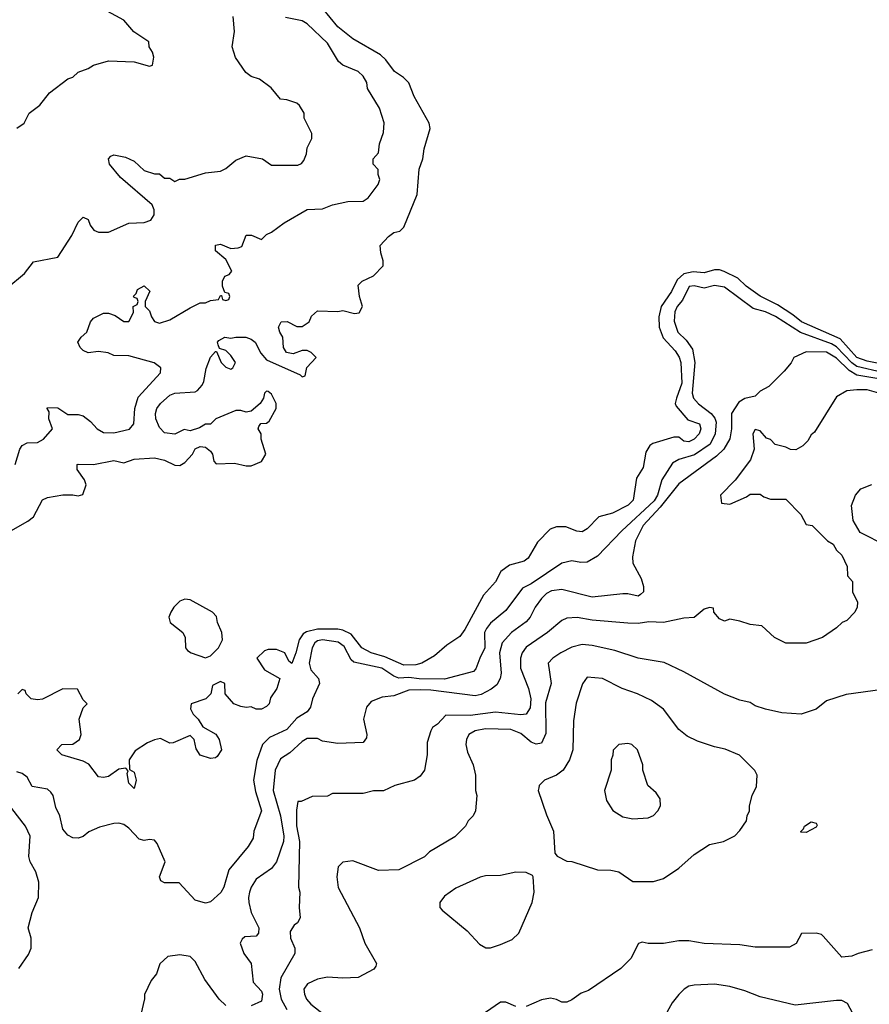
# Model space of a CAD drawing. Header units: inches. Extents: x 2348341 to 2479810, y 460419 to 613669.
# Tile 217 of 256: x 2391461 to 2394798, y 511830 to 515697. Entities that reach past the tile are written whole.
import ezdxf

# ---------------------------------------------------------------- set-up
doc = ezdxf.new("R2010")
doc.units = ezdxf.units.IN
doc.header["$MEASUREMENT"] = 0
doc.layers.add('C3591', color=7, linetype='Continuous')

msp = doc.modelspace()

# ---------------------------------------------------------------- linework, layer by layer
at = {"layer": 'C3591', "color": 2}
for points, elevation in [([(2391426, 513690), (2391492.7, 513727.3), (2391515.1, 513744.9), (2391550, 513810.8), (2391570, 513821), (2391630, 513831.3), (2391670, 513831.3), (2391690, 513826.8), (2391708.4, 513831.6), (2391722, 513870), (2391715.3, 513890), (2391686, 513930), (2391686, 513950), (2391690, 513952), (2391750, 513950.6), (2391830, 513966), (2391870, 513956), (2391910, 513970.6), (2391990, 513976), (2392030, 513966.8), (2392070, 513946.8), (2392090, 513946), (2392110, 513958), (2392139, 513990), (2392150, 514011.3), (2392170, 514021), (2392190, 514018), (2392210, 514002), (2392218, 513990), (2392223.6, 513963.6), (2392232.7, 513952.7), (2392304.7, 513955.3), (2392350, 513944.7), (2392370, 513944.7), (2392410, 513962), (2392428, 513990), (2392409.1, 514049.1), (2392408.7, 514070), (2392398, 514090), (2392400.4, 514099.6), (2392408.4, 514111.6), (2392430, 514112), (2392440.4, 514119.6), (2392468, 514170), (2392468, 514190), (2392450, 514226), (2392436.4, 514236.4), (2392430, 514238), (2392422, 514230), (2392418, 514210), (2392406, 514190), (2392370, 514159), (2392350, 514155.3), (2392330, 514162), (2392310, 514162), (2392231.1, 514128.9), (2392210, 514108), (2392190, 514108), (2392166.4, 514093.6), (2392130, 514082), (2392107.3, 514087.3), (2392070, 514069), (2392030, 514074), (2392010, 514095.3), (2391996, 514130), (2391994, 514150), (2391999, 514170), (2392013.2, 514190), (2392050, 514223), (2392070, 514230.4), (2392150, 514234.8), (2392159.5, 514240.5), (2392178, 514262), (2392183.7, 514276.3), (2392192.9, 514327.1), (2392210, 514372), (2392230, 514394), (2392234, 514394), (2392252, 514350), (2392270, 514332), (2392290, 514324.7), (2392298, 514330), (2392308, 514350), (2392290, 514378), (2392270, 514398), (2392246, 514406), (2392240.4, 514420.4), (2392238, 514430), (2392243.1, 514436.9), (2392266, 514450), (2392290, 514446), (2392309.5, 514450.5), (2392349.5, 514450.5), (2392370, 514442.8), (2392386, 514430), (2392407.5, 514387.5), (2392430, 514361), (2392562, 514302), (2392570, 514294), (2392582, 514298), (2392588.4, 514331.6), (2392626, 514370), (2392606, 514390), (2392590, 514398), (2392570, 514398), (2392534.8, 514385.2), (2392509.4, 514389.4), (2392497.2, 514410), (2392494, 514450), (2392482, 514470), (2392478, 514490), (2392488, 514510), (2392511.1, 514511.1), (2392550, 514492), (2392570, 514492), (2392598, 514510), (2392607.3, 514532.7), (2392630, 514554), (2392710, 514551), (2392730, 514554.8), (2392776.4, 514543.6), (2392794.6, 514545.4), (2392808, 514570), (2392795.3, 514610), (2392790, 514654), (2392806, 514670), (2392850, 514691.3), (2392888.7, 514730), (2392889.2, 514750), (2392879, 514781), (2392877.2, 514810), (2392910, 514846), (2392930, 514861), (2392953.6, 514866.4), (2392970, 514882), (2393022, 515010), (2393029.6, 515110.4), (2393044, 515150), (2393049, 515190), (2393073.2, 515270), (2393069, 515290), (2393010, 515395.3), (2392989.3, 515449.3), (2392969, 515470), (2392933.6, 515493.6), (2392899.3, 515539.3), (2392878.6, 515558.6), (2392770, 515622), (2392710, 515669.6), (2392620.2, 515780.2)], 70), ([(2391410, 514642.8), (2391480.2, 514699.8), (2391514.6, 514745.4), (2391610, 514764.7), (2391666, 514850), (2391690, 514902), (2391710, 514922), (2391730, 514912), (2391738, 514890), (2391752, 514870), (2391770, 514862.8), (2391810, 514862.8), (2391890, 514898), (2391950, 514901), (2391975.3, 514910), (2391989.1, 514930.9), (2391989.2, 514950), (2391981.2, 514970), (2391856.6, 515076.6), (2391813.2, 515130), (2391809.2, 515150), (2391819, 515161), (2391830, 515166), (2391876.8, 515156.8), (2391910, 515141), (2391950, 515104.7), (2391990, 515092), (2392010, 515092), (2392030, 515074), (2392050, 515074), (2392070, 515062), (2392088.9, 515071.1), (2392110, 515071.3), (2392190, 515096), (2392250, 515102), (2392270, 515112), (2392310, 515144.7), (2392350, 515162), (2392414, 515150), (2392450, 515126), (2392554, 515126), (2392568.4, 515131.6), (2392576.4, 515143.6), (2392588, 515170), (2392590, 515194), (2392608, 515230), (2392608, 515250), (2392578, 515310), (2392578, 515330), (2392560.4, 515360.4), (2392548.9, 515368.9), (2392510, 515382), (2392484.7, 515384.7), (2392448, 515430), (2392403.1, 515463.1), (2392370, 515474), (2392349.3, 515489.3), (2392309.1, 515549.1), (2392295.3, 515590), (2392304, 515650), (2392299, 515710)], 78), ([(2391442.7, 513950), (2391461.2, 514010), (2391470, 514024.7), (2391490, 514034.8), (2391530, 514036), (2391554, 514050), (2391589, 514090), (2391575.3, 514130), (2391576.4, 514156.4), (2391568, 514170), (2391570, 514174), (2391610, 514172), (2391650, 514146), (2391690, 514146.8), (2391710, 514141), (2391738.5, 514118.5), (2391764.7, 514090), (2391790, 514076), (2391830, 514074.8), (2391891.7, 514088.3), (2391909.2, 514110), (2391913.3, 514170), (2391925.8, 514214.2), (2392014, 514310), (2392015.3, 514330), (2391989.1, 514349.1), (2391890, 514377.2), (2391830, 514378), (2391808.7, 514388.7), (2391770, 514394), (2391730, 514388), (2391710, 514398), (2391698, 514410), (2391688.7, 514430), (2391702, 514450), (2391724, 514470), (2391739, 514510), (2391750, 514524.7), (2391790, 514544.7), (2391810, 514544.7), (2391835.3, 514535.3), (2391870, 514511.3), (2391890, 514512), (2391907.3, 514547.3), (2391906, 514570), (2391922, 514578), (2391926, 514590), (2391922, 514602), (2391910, 514606), (2391908.4, 514611.6), (2391918, 514622), (2391923.1, 514636.9), (2391950, 514651.3), (2391971.3, 514631.3), (2391954, 514590), (2391954, 514570), (2391970, 514554), (2391978, 514530), (2391990, 514512), (2392010, 514504.7), (2392050, 514518), (2392130, 514566), (2392170, 514584.7), (2392190, 514584.7), (2392210, 514594), (2392242, 514598), (2392250, 514614), (2392254, 514614), (2392258, 514598), (2392270, 514594), (2392282, 514598), (2392286, 514610), (2392282, 514622), (2392266, 514626), (2392258, 514650), (2392258, 514670), (2392266, 514690), (2392283.1, 514696.9), (2392294, 514710), (2392270, 514755.3), (2392230, 514788.7), (2392230, 514811), (2392250, 514814.8), (2392290, 514798.8), (2392319.3, 514800.7), (2392333.6, 514806.4), (2392350, 514851.3), (2392371.3, 514851.3), (2392410, 514834), (2392430, 514854), (2392450, 514862), (2392500.2, 514899.8), (2392590, 514951), (2392650, 514954.8), (2392689.5, 514970.5), (2392750, 514982.8), (2392810, 514984.7), (2392830, 514998), (2392868.7, 515050), (2392875.3, 515070), (2392868.9, 515088.9), (2392868.4, 515108.4), (2392849.3, 515129.3), (2392848.7, 515150), (2392870, 515174), (2392874, 515210), (2392890, 515254), (2392892.5, 515292.5), (2392874, 515350), (2392827.2, 515427.2), (2392824, 515450), (2392810, 515475.3), (2392790, 515493.2), (2392730, 515519), (2392712.5, 515532.5), (2392670, 515605.2), (2392590, 515681.2), (2392570, 515692.7), (2392505.2, 515705.2)], 74), ([(2391450, 515271.3), (2391478, 515290), (2391498, 515330), (2391539.3, 515360.7), (2391578, 515410), (2391650, 515464.7), (2391669, 515471), (2391690, 515491.3), (2391730, 515504.7), (2391750, 515518), (2391810, 515536), (2391910, 515531.3), (2391970, 515514), (2391982, 515518), (2391988, 515550), (2391982, 515570), (2391968.7, 515590), (2391968, 515610), (2391908.9, 515648.9), (2391870, 515695.3), (2391790, 515738)], 82), ([(2394995.7, 514315.7), (2394790, 514355.8), (2394750, 514369.8), (2394683.7, 514443.7), (2394532, 514510), (2394498.3, 514538.3), (2394437.7, 514577.7), (2394370, 514611.3), (2394315.1, 514650), (2394281.8, 514681.8), (2394227.6, 514707.6), (2394210, 514714), (2394190, 514714.3), (2394150, 514702.4), (2394106.7, 514706.7), (2394070, 514698.3), (2394044.1, 514675.9), (2394021.3, 514630), (2393981.1, 514570), (2393971.7, 514530), (2393973.1, 514490), (2393987.9, 514447.9), (2394036, 514396), (2394051.1, 514371.1), (2394057.4, 514350), (2394061.3, 514270), (2394040.7, 514210), (2394036, 514190), (2394039.8, 514179.8), (2394086, 514126), (2394130.7, 514110), (2394136.3, 514090), (2394130.5, 514070), (2394110.7, 514050), (2394090, 514039.3), (2394070, 514041.2), (2394050, 514058), (2394030, 514058), (2393947.9, 514032.1), (2393935.9, 514024.1), (2393921.1, 513998.9), (2393910, 513938), (2393883.6, 513896.4), (2393870.8, 513810), (2393850.8, 513790), (2393790, 513759.5), (2393735.3, 513744.7), (2393690, 513698), (2393670, 513686), (2393650, 513688), (2393605.6, 513705.6), (2393570, 513705.2), (2393544, 513696), (2393494.4, 513645.6), (2393458, 513582), (2393442, 513570), (2393385.1, 513554.9), (2393350.5, 513530), (2393330, 513488.7), (2393283.1, 513436.9), (2393210, 513302), (2393190, 513274), (2393139.1, 513240.9), (2393090, 513199), (2393041, 513170), (2393017, 513163), (2392970, 513162.4), (2392894.8, 513194.7), (2392841.2, 513210), (2392805.1, 513230), (2392763.1, 513283.1), (2392730, 513299.7), (2392710, 513303.5), (2392630, 513303.1), (2392587.1, 513292.9), (2392574.9, 513285.1), (2392558, 513262), (2392546, 513210), (2392530, 513168), (2392518, 513178), (2392502, 513210), (2392470, 513223.7), (2392436.8, 513223.2), (2392422, 513218), (2392392, 513190), (2392423, 513143), (2392482, 513110), (2392471, 513070), (2392446, 513034), (2392441, 513010), (2392430, 512999), (2392410, 512989.3), (2392390, 512989), (2392370, 512998), (2392350, 512995.3), (2392330, 512999), (2392302, 513010), (2392268, 513050), (2392266, 513090), (2392250, 513098), (2392218, 513082), (2392212, 513050), (2392192, 513030), (2392134, 513010), (2392132, 512990), (2392142, 512970), (2392162, 512950), (2392179.6, 512919.6), (2392231.3, 512891.3), (2392244.7, 512870), (2392254, 512830), (2392236.9, 512803.1), (2392230, 512798), (2392210, 512795.3), (2392170, 512808.7), (2392153.6, 512833.6), (2392146, 512870), (2392130, 512886), (2392063.6, 512856.4), (2392050, 512855.3), (2392013.6, 512873.6), (2391990, 512869.2), (2391962.5, 512857.5), (2391914.4, 512825.6), (2391891, 512790), (2391892, 512752), (2391910, 512742), (2391918.8, 512710), (2391910, 512678), (2391890, 512698), (2391883.1, 512736.9), (2391887.3, 512747.3), (2391878, 512758), (2391850, 512754), (2391810, 512725.2), (2391790, 512721.2), (2391770, 512724), (2391732.7, 512772.7), (2391710, 512785.2), (2391626, 512810), (2391606, 512830), (2391626, 512850), (2391670, 512851.3), (2391695.3, 512870), (2391702, 512890), (2391694, 512950), (2391710, 512994), (2391726, 513010), (2391710, 513026), (2391688, 513068), (2391630, 513069), (2391550, 513028), (2391530, 513026), (2391506, 513030), (2391486, 513050), (2391482, 513062), (2391470, 513066), (2391454, 513050)], 70), ([(2394850, 514311.3), (2394750, 514334.8), (2394729.9, 514349.9), (2394670, 514412.5), (2394650, 514424), (2394528.2, 514468.2), (2394430, 514531.1), (2394390, 514549.6), (2394342.7, 514562.7), (2394230, 514647), (2394190, 514653), (2394150, 514642), (2394110, 514651.1), (2394090.5, 514649.5), (2394064.8, 514595.2), (2394043.1, 514570), (2394034, 514550), (2394032.4, 514512.4), (2394046, 514470), (2394078.3, 514438.3), (2394103.4, 514403.4), (2394113.4, 514350), (2394102.4, 514230), (2394107.6, 514210), (2394127.7, 514187.7), (2394177, 514150), (2394191.9, 514131.9), (2394196.9, 514116.9), (2394192.7, 514070), (2394173.4, 514030), (2394111.8, 513988.2), (2394050.2, 513969.7), (2394025.1, 513954.9), (2393983.1, 513890), (2393966.2, 513830), (2393952.9, 513807.1), (2393826, 513690), (2393730.3, 513589.7), (2393690, 513567), (2393665.4, 513565.4), (2393630, 513572.3), (2393590, 513562.7), (2393470, 513482), (2393435.5, 513464.5), (2393370, 513376), (2393310, 513326.6), (2393294.4, 513305.6), (2393286.7, 513290), (2393288.4, 513230), (2393268, 513190), (2393253, 513147), (2393243.5, 513136.5), (2393130, 513107.4), (2393030, 513108.8), (2392990, 513113.8), (2392950, 513110.9), (2392930, 513118.3), (2392882.7, 513150), (2392773.1, 513173.1), (2392762.3, 513182.3), (2392734.8, 513234.8), (2392712.4, 513252.4), (2392650, 513261.4), (2392630, 513257.2), (2392620.3, 513250), (2392609.1, 513230), (2392598.3, 513170), (2392604.2, 513144.2), (2392634.8, 513110), (2392638.8, 513090), (2392610.8, 513030), (2392602.5, 512997.5), (2392590, 512979), (2392550, 512953.2), (2392510, 512909), (2392442, 512878), (2392414.9, 512850), (2392392.3, 512787.7), (2392379.1, 512710), (2392386.4, 512666.4), (2392410.4, 512590), (2392380.7, 512510), (2392377.3, 512482.7), (2392358, 512450), (2392282.5, 512357.5), (2392262, 512290), (2392250.3, 512269.6), (2392210, 512232.3), (2392190, 512226.6), (2392150, 512239.6), (2392086.8, 512306.8), (2392030, 512307), (2392015.5, 512315.5), (2392009.5, 512330.5), (2392032.3, 512390), (2392001.2, 512461.2), (2391990, 512474), (2391970, 512477.2), (2391950, 512473.2), (2391930, 512479), (2391890, 512521.2), (2391870, 512536), (2391850, 512540.9), (2391830, 512539.5), (2391773.7, 512526.3), (2391732.8, 512507.2), (2391710, 512489), (2391690, 512482), (2391670, 512484), (2391650, 512494), (2391630, 512518), (2391619, 512570), (2391603.2, 512603.2), (2391592.3, 512650), (2391583.3, 512663.3), (2391570, 512675.1), (2391510, 512685.2), (2391490, 512722), (2391470, 512736), (2391450, 512742.7)], 74), ([(2394937, 514270), (2394750, 514300.3), (2394718.7, 514318.7), (2394670, 514367.8), (2394630, 514391), (2394550, 514392.7), (2394502, 514370), (2394490.9, 514349.1), (2394463.6, 514316.4), (2394403.6, 514256.4), (2394370, 514238), (2394350, 514218), (2394310, 514209.2), (2394285.5, 514194.5), (2394257.1, 514150), (2394257.6, 514090), (2394250.5, 514050.5), (2394226.4, 514010), (2394197.6, 513982.4), (2394050, 513874.5), (2393977, 513783), (2393910.3, 513710), (2393880.5, 513650), (2393867.5, 513587.5), (2393870, 513562), (2393902, 513502), (2393910.7, 513470.7), (2393910.8, 513450), (2393899.9, 513440.1), (2393890, 513433.2), (2393850, 513442.7), (2393830, 513442.7), (2393710, 513429.5), (2393590, 513459.5), (2393550, 513454), (2393530, 513442.9), (2393510, 513423.7), (2393486, 513390), (2393466, 513350), (2393450, 513332), (2393392.7, 513290), (2393355.8, 513250), (2393346, 513210), (2393351.8, 513130), (2393348.7, 513110), (2393335.2, 513084.7), (2393312.6, 513067.4), (2393273.2, 513046.8), (2393250, 513041.5), (2393076.2, 513063.8), (2393034.7, 513065.3), (2392990, 513063.6), (2392930, 513042), (2392884, 513036), (2392841.4, 513018.6), (2392823.5, 512996.5), (2392811.3, 512950), (2392824.7, 512890), (2392823.6, 512876.4), (2392810, 512858), (2392710, 512854), (2392650, 512864), (2392630, 512874), (2392590, 512874), (2392570, 512862), (2392522.3, 512817.7), (2392485.3, 512794.7), (2392463.8, 512750), (2392456.5, 512670), (2392484.9, 512570), (2392498.9, 512490), (2392496.5, 512470), (2392470, 512389.5), (2392450, 512362.9), (2392390, 512321.2), (2392370.6, 512290), (2392364, 512270), (2392359.1, 512250), (2392360.5, 512230), (2392370.4, 512190), (2392400.5, 512130), (2392399.1, 512110), (2392390, 512097.2), (2392344.9, 512095.1), (2392334.4, 512085.6), (2392327.3, 512070), (2392341, 512030), (2392370.5, 511990.5), (2392377.3, 511917.3), (2392410, 511881), (2392414.4, 511870), (2392410, 511842), (2392370, 511824)], 78), ([(2394835.3, 514230), (2394790, 514242.7), (2394750, 514242.7), (2394710, 514239), (2394670, 514215.3), (2394583.6, 514076.4), (2394570, 514066), (2394556.9, 514043.1), (2394536.9, 514023.1), (2394510, 514008), (2394488.4, 514008.4), (2394470, 514018), (2394429, 514029), (2394410, 514048), (2394394, 514054), (2394370, 514082), (2394350, 514088), (2394341, 514070), (2394346, 514010), (2394331, 513969), (2394271.1, 513888.9), (2394214, 513830), (2394218, 513798), (2394250, 513794), (2394316.4, 513823.6), (2394330, 513834), (2394370, 513834), (2394383.6, 513823.6), (2394410, 513814), (2394470, 513814), (2394530, 513754), (2394550, 513714), (2394574, 513710), (2394634, 513650), (2394656.9, 513636.9), (2394670, 513614), (2394690, 513594), (2394712, 513550), (2394712.7, 513512.7), (2394732, 513490), (2394732, 513450), (2394752, 513410), (2394751.3, 513390), (2394742, 513370), (2394710, 513338), (2394691.1, 513328.9), (2394670, 513308), (2394614, 513270), (2394550, 513248.7), (2394470, 513248), (2394426, 513270), (2394376.4, 513316.4), (2394330, 513322), (2394290, 513335.3), (2394250, 513342), (2394230, 513335.3), (2394210, 513344), (2394188, 513370), (2394186, 513386), (2394170, 513388), (2394150, 513382), (2394110.4, 513349.6), (2394070, 513346), (2393990, 513329.3), (2393932.5, 513332.5), (2393890, 513326), (2393850, 513326.6), (2393710, 513338.4), (2393650.5, 513349.5), (2393610, 513346), (2393590, 513337.2), (2393534.8, 513290), (2393450, 513232.7), (2393434, 513210), (2393427.7, 513190), (2393427.7, 513150), (2393459.3, 513070), (2393468.2, 513030), (2393465.5, 512994.5), (2393450.5, 512969.5), (2393430, 512967.3), (2393330, 512978), (2393230, 512964.7), (2393134.8, 512965.2), (2393102, 512930), (2393082.8, 512917.2), (2393075.3, 512904.7), (2393062, 512858), (2393061, 512810), (2393051, 512750), (2393034.4, 512725.6), (2393012, 512710), (2392934, 512690), (2392890, 512668), (2392850, 512668), (2392810, 512658), (2392690, 512658), (2392670, 512648), (2392610, 512646), (2392566, 512626), (2392554, 512626), (2392547.7, 512592.3), (2392548.5, 512531.5), (2392560.4, 512470), (2392556, 512290), (2392561, 512270), (2392558, 512210), (2392562, 512170), (2392552, 512150), (2392539.6, 512140.4), (2392523.6, 512116.4), (2392524.7, 512090), (2392542, 512050), (2392541, 512030), (2392486.2, 511933.8), (2392480.5, 511890), (2392483.8, 511870), (2392488.5, 511850), (2392510.5, 511810)], 82), ([(2394866, 513630), (2394763.1, 513683.1), (2394735.3, 513730), (2394728.9, 513788.9), (2394744, 513830), (2394765.6, 513854.4), (2394808.9, 513871.1)], 82), ([(2394850, 513066), (2394707.3, 513047.3), (2394630, 513022), (2394590, 512988.7), (2394530.9, 512969.1), (2394454.6, 512974.6), (2394390, 512988.7), (2394350, 513002), (2394330, 513015.3), (2394290, 513024), (2394230, 513048.7), (2394070, 513135.3), (2393992.1, 513172.1), (2393890, 513189.3), (2393798.9, 513218.9), (2393710, 513239.3), (2393670, 513243.7), (2393630, 513232.3), (2393586, 513210), (2393554.8, 513190), (2393537.3, 513170), (2393548, 513090), (2393526.5, 513013.5), (2393527, 512893), (2393510, 512856), (2393490, 512852), (2393470, 512859.5), (2393430, 512893.3), (2393390, 512909.6), (2393290, 512911.5), (2393250, 512903.7), (2393224.9, 512890), (2393215.5, 512870), (2393212.7, 512850), (2393219.9, 512819.9), (2393242, 512770), (2393251, 512730), (2393251, 512670), (2393256, 512650), (2393251.3, 512590), (2393242, 512570), (2393222, 512550), (2393212, 512530), (2393170, 512488), (2393071.1, 512428.9), (2393050.9, 512409.1), (2392950, 512358), (2392870, 512355.3), (2392770, 512394), (2392730, 512388.7), (2392711.3, 512370), (2392706, 512330), (2392711.6, 512288.4), (2392796, 512130), (2392816, 512070), (2392862, 511990), (2392859.6, 511980.4), (2392851.6, 511968.4), (2392790, 511935.3), (2392730, 511933.2), (2392670, 511937.2), (2392630, 511929.3), (2392591, 511910), (2392577.3, 511890), (2392579.1, 511870), (2392587.7, 511850), (2392604, 511830), (2392690, 511764)], 86), ([(2391457.2, 511970), (2391494.8, 512025.2), (2391505.2, 512050), (2391505.2, 512090), (2391494, 512130), (2391509.4, 512190.6), (2391534, 512250), (2391536, 512310), (2391524, 512350), (2391501.2, 512390), (2391497.2, 512410), (2391501.2, 512490), (2391484, 512530), (2391430, 512599)], 78), ([(2394810, 512044), (2394754, 512030), (2394730, 512019), (2394690, 512015.3), (2394617.5, 512097.5), (2394610, 512104), (2394590, 512109.2), (2394531.6, 512108.4), (2394511, 512069), (2394485.4, 512054.6), (2394350, 512054), (2394290, 512064), (2394150, 512069), (2394090, 512079), (2394050, 512079), (2393990, 512068.7), (2393930, 512068.7), (2393905.4, 512074.6), (2393891.6, 512068.4), (2393862, 512010), (2393822, 511970), (2393695.3, 511884.7), (2393666.4, 511873.6), (2393630, 511848), (2393610, 511838), (2393590, 511838), (2393570, 511848.7), (2393546.4, 511853.6), (2393510, 511848), (2393450, 511822)], 90), ([(2392270, 511825.2), (2392243.7, 511850), (2392187.5, 511927.5), (2392150, 511998), (2392130, 512018), (2392090, 512024), (2392042.8, 512017.2), (2392011.1, 511988.9), (2391998, 511950), (2391976.9, 511923.1), (2391951.3, 511868.7), (2391951.3, 511851.3), (2391936, 511790)], 78), ([(2394733.3, 511793.3), (2394713.2, 511833.2), (2394690, 511845.6), (2394670, 511845.6), (2394507, 511827), (2394370, 511859), (2394310, 511882.7), (2394250, 511899.3), (2394190, 511909.3), (2394110, 511905.2), (2394090, 511901.2), (2394071.3, 511890), (2394050, 511869), (2394024.1, 511835.9), (2393990, 511774)], 94), ([(2393410, 511822), (2393370, 511838), (2393350, 511838), (2393290, 511798)], 90)]:
    msp.add_lwpolyline(points, dxfattribs=dict(at, elevation=elevation))
for points, elevation in [([(2392110, 513421.2), (2392090, 513413.2), (2392066, 513390), (2392054.8, 513370), (2392046, 513350), (2392051.3, 513330), (2392101, 513290), (2392111, 513270), (2392112, 513230), (2392119.6, 513219.6), (2392134, 513210), (2392190, 513191.3), (2392210, 513198), (2392242, 513230), (2392258, 513262), (2392255.3, 513290), (2392238, 513330), (2392233.6, 513353.6), (2392218, 513370), (2392130, 513418)], 70), ([(2393690, 513115.3), (2393671.1, 513088.9), (2393647.1, 513012.9), (2393636.8, 512943.2), (2393634, 512830), (2393621, 512790), (2393596, 512750), (2393570, 512729.3), (2393522, 512710), (2393502, 512690), (2393499.6, 512680.4), (2393498, 512670), (2393530, 512574), (2393558, 512510), (2393563.6, 512423.6), (2393571.6, 512411.6), (2393610, 512392), (2393630, 512391.3), (2393730, 512358), (2393783.1, 512356.9), (2393814, 512350), (2393870, 512312), (2393950, 512312), (2393990, 512324.7), (2394050, 512364.7), (2394110, 512418), (2394170, 512458), (2394226, 512470), (2394270, 512492), (2394290, 512512), (2394315.3, 512550), (2394318, 512570), (2394328, 512590), (2394328, 512610), (2394338, 512650), (2394354.6, 512685.4), (2394358, 512730), (2394348.4, 512748.4), (2394288.9, 512808.9), (2394232.5, 512832.5), (2394190, 512841.2), (2394123.2, 512863.2), (2394083.2, 512883.2), (2394050, 512908.7), (2393989.4, 512989.4), (2393943.2, 513023.2), (2393888, 513050), (2393828, 513070), (2393750, 513109)], 90), ([(2393850, 512854), (2393814, 512850), (2393791.6, 512828.4), (2393791.1, 512808.9), (2393784.7, 512790), (2393784.7, 512750), (2393758, 512670), (2393766, 512630), (2393790.9, 512590.9), (2393830, 512566), (2393870, 512558), (2393930, 512562), (2393950, 512572), (2393968, 512590), (2393978, 512610), (2393976.4, 512636.4), (2393960.4, 512660.4), (2393928.7, 512690), (2393908.7, 512750), (2393908.7, 512770), (2393888, 512830), (2393866, 512850)], 94), ([(2394550, 512505.2), (2394530, 512506), (2394528.9, 512508.9), (2394540.4, 512519.6), (2394544, 512530), (2394570, 512546), (2394590, 512542), (2394594, 512534), (2394590, 512525.2)], 86), ([(2393410, 512348.7), (2393350, 512335.3), (2393290, 512334), (2393270, 512329), (2393173.7, 512286.3), (2393130, 512255.3), (2393111.3, 512230), (2393111.3, 512210), (2393119.8, 512199.8), (2393218, 512118), (2393266.4, 512066.4), (2393291.6, 512051.6), (2393310, 512051.3), (2393350, 512064.7), (2393396, 512084), (2393422, 512110), (2393474, 512230), (2393482, 512270), (2393478, 512330), (2393475.3, 512335.3), (2393450, 512348)], 90)]:
    msp.add_lwpolyline(points, close=True, dxfattribs=dict(at, elevation=elevation))

doc.saveas('drawing.dxf')
